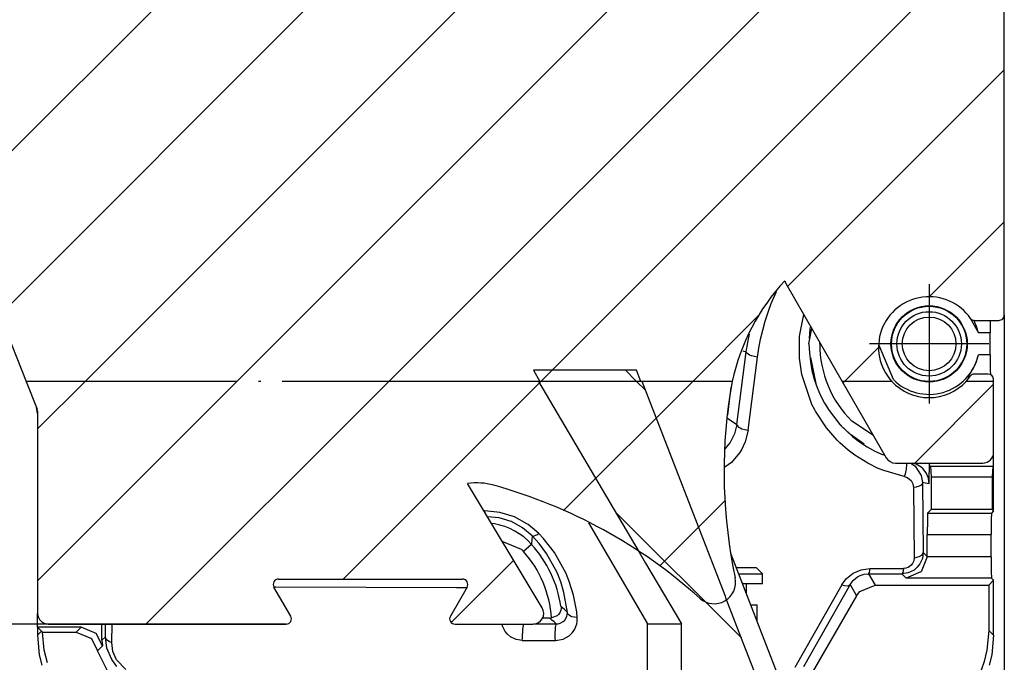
# Model space of a CAD drawing. Header units: millimetres. Extents: x -235 to 4016, y -109 to 485.
# Tile 5 of 44: x -161 to -115, y 197 to 227. Entities that reach past the tile are written whole.
import ezdxf

# ---------------------------------------------------------------- set-up
doc = ezdxf.new("R2010")
doc.units = ezdxf.units.MM
doc.linetypes.add('DOT_CENTER', pattern=[14, 12, -1, 0, -1])
doc.layers.add('1', color=7, linetype='Continuous')
doc.styles.add('CONVERTER_11', font='txt.shx', dxfattribs={"width": 0.9})
doc.dimstyles.new('ME10_DIM_52', dxfattribs={"dimtxt": 2, "dimasz": 2, "dimexe": 2, "dimexo": 0, "dimgap": 2, "dimtad": 1, "dimdsep": 46, "dimtxsty": 'CONVERTER_11', "dimsah": 1, "dimcen": 0.09, "dimclrd": 2, "dimclre": 2, "dimclrt": 2, "dimadec": 0, "dimazin": 0, "dimtol": 1, "dimtp": 1.5, "dimtm": 1.5, "dimtfac": 0.75, "dimtdec": 1, "dimtix": 1, "dimtmove": 0, "dimatfit": 3, "dimfxl": 1, "dimtolj": 1, "dimtzin": 0, "dimarcsym": 0})
doc.dimstyles.new('ME10_DIM_53', dxfattribs={"dimtxt": 2, "dimasz": 2, "dimexe": 2, "dimexo": 0, "dimgap": 2, "dimtad": 1, "dimdec": 1, "dimdsep": 46, "dimtxsty": 'CONVERTER_11', "dimsah": 1, "dimcen": 0.09, "dimclrd": 2, "dimclre": 2, "dimclrt": 2, "dimadec": 0, "dimazin": 0, "dimtol": 1, "dimtp": 1.5, "dimtm": 1.5, "dimtfac": 0.75, "dimtdec": 1, "dimtix": 1, "dimtmove": 0, "dimatfit": 3, "dimfxl": 1, "dimtolj": 1, "dimtzin": 0, "dimarcsym": 0})
pattern_1 = [(45, (0, 0), (-3.535533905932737, 3.535533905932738), [])]
pattern_2 = [(-45, (0, 0), (3.535533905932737, 3.535533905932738), [])]

# ---------------------------------------------------------------- blocks, each defined once
blk = doc.blocks.new('Li-28_PERFIL__57', base_point=(-165.0014708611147, 198.6000033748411))
at = {"linetype": 'Continuous'}
h = blk.add_hatch(dxfattribs=at)
h.set_pattern_fill('_USER', color=254, scale=5, angle=45, pattern_type=0)
h.set_pattern_definition(pattern_1)
edge = h.paths.add_edge_path()
edge.add_line((-156.0014699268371, 246.9000028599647), (-156.0014699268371, 245.8500028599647))
edge.add_line((-156.0014699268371, 245.8500028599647), (-165.0014699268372, 245.8500028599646))
edge.add_line((-165.0014699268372, 245.8500028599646), (-165.0014699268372, 243.1000033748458))
edge.add_arc((-164.7514703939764, 243.1000029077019), 0.2499995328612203, 179.999892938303, 269.9998929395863)
edge.add_arc((-164.7514708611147, 242.600003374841), 0.25, 1.9610979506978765e-11, 90, ccw=False)
edge.add_line((-164.5014708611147, 242.6000033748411), (-164.5014708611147, 225.1000033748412))
edge.add_line((-164.5014708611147, 225.1000033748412), (-164.7514708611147, 225.1000033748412))
edge.add_arc((-164.7514708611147, 224.8500033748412), 0.25, 90, 180.0000000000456)
edge.add_line((-165.0014708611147, 224.850003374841), (-165.0014708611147, 219.8965187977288))
edge.add_line((-165.0014708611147, 219.8965187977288), (-164.9843830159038, 219.8056786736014))
edge.add_line((-164.9843830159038, 219.8056786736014), (-164.3803867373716, 218.25704500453))
edge.add_arc((-164.1474807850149, 218.3478800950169), 0.2499923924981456, 201.3061613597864, 291.6647642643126)
edge.add_arc((-163.9627016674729, 217.8832786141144), 0.2500055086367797, 21.60516713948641, 111.7121798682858, ccw=False)
edge.add_line((-163.7302607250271, 217.9753327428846), (-160.5339569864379, 209.9043869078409))
edge.add_line((-160.5339569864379, 209.9043869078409), (-136.6146108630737, 209.9043869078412))
edge.add_line((-136.6146108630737, 209.9043869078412), (-131.9186575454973, 209.9043869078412))
edge.add_line((-131.9186575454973, 209.9043869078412), (-127.6644966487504, 209.9043869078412))
edge.add_arc((-117.8914330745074, 207.7860790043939), 10.00000000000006, 137.1190173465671, 167.7703371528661, ccw=False)
edge.add_line((-125.2191210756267, 214.5908558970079), (-125.1879107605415, 214.498230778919))
edge.add_line((-125.1879107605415, 214.498230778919), (-122.5469300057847, 209.9043869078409))
edge.add_line((-122.5469300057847, 209.9043869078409), (-120.2337995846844, 209.9043869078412))
edge.add_arc((-118.5050348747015, 211.4962011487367), 2.350000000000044, 34.65456909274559, 222.6382915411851, ccw=False)
edge.add_arc((-116.4074171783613, 212.9462011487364), 0.1999999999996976, 214.6545690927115, 270.0000000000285)
edge.add_line((-116.4074171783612, 212.7462011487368), (-115.2514699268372, 212.7462011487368))
edge.add_arc((-115.2514699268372, 212.9962011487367), 0.2499999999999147, 270, 360.0000000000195)
edge.add_line((-115.0014699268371, 212.9962011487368), (-115.0014699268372, 227.3500028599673))
edge.add_arc((-115.2514699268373, 227.3500028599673), 0.2500000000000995, 0, 89.99999999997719)
edge.add_arc((-115.2532586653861, 227.8517789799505), 0.2517824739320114, 180.4041783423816, 270.40704990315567, ccw=False)
edge.add_line((-115.5050348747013, 227.8500028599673), (-115.5050348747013, 244.6000028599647))
edge.add_line((-115.5050348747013, 244.6000028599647), (-118.9014699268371, 244.6000028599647))
edge.add_line((-118.9014699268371, 244.6000028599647), (-118.9014699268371, 246.9000028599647))
edge.add_line((-118.9014699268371, 246.9000028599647), (-156.0014699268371, 246.9000028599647))
h = blk.add_hatch(dxfattribs=at)
h.set_pattern_fill('_USER', color=254, scale=5, angle=45, pattern_type=0)
h.set_pattern_definition(pattern_1)
edge = h.paths.add_edge_path()
edge.add_line((-159.5014708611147, 198.6000033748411), (-148.4344835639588, 198.6000033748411))
edge.add_arc((-148.4344835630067, 198.8500033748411), 0.25, 269.9999997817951, 389.9999997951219)
edge.add_line((-148.2179772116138, 198.9750033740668), (-148.9974000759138, 200.3250033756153))
edge.add_arc((-148.7808937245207, 200.4500033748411), 0.25, 90, 209.999999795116, ccw=False)
edge.add_line((-148.7808937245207, 200.7000033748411), (-140.2220479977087, 200.7000033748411))
edge.add_arc((-140.2220479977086, 200.4500033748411), 0.2500000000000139, -30.00000000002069, 90.00000000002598, ccw=False)
edge.add_line((-140.0055416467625, 200.325003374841), (-140.7849645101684, 198.9750033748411))
edge.add_arc((-140.5684581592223, 198.8500033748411), 0.2499999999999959, 149.9999999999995, 270.0000000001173)
edge.add_line((-140.5684581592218, 198.6000033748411), (-136.9397402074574, 198.6000033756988))
edge.add_arc((-136.9397402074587, 199.1000033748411), 0.4999999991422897, 270.0000000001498, 391.0161126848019)
edge.add_line((-136.5112289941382, 199.3576429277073), (-139.992377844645, 205.1475587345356))
edge.add_arc((-139.5686940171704, 202.1776274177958), 3.000000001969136, 74.41692411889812, 98.11890820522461, ccw=False)
edge.add_arc((-145.2111435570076, 181.9498553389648), 24.00000000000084, 48.068596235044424, 74.41417784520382, ccw=False)
edge.add_arc((-128.5050348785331, 200.5484018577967), 1.000000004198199, 228.0610185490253, 371.9337361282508)
edge.add_arc((-104.0451667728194, 205.7170431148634), 24.00000000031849, 171.5012840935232, 191.931622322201, ccw=False)
edge.add_line((-127.7816269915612, 209.2639370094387), (-127.6644966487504, 209.9043869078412))
edge.add_line((-127.6644966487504, 209.9043869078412), (-131.9186575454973, 209.9043869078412))
edge.add_line((-131.9186575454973, 209.9043869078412), (-136.6146108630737, 209.9043869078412))
edge.add_line((-136.6146108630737, 209.9043869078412), (-160.5339569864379, 209.9043869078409))
edge.add_line((-160.5339569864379, 209.9043869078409), (-160.0190346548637, 208.6041630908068))
edge.add_line((-160.0190346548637, 208.6041630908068), (-160.0014709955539, 208.5121123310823))
edge.add_line((-160.0014709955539, 208.5121123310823), (-160.0014708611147, 199.1000033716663))
edge.add_arc((-159.5014708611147, 199.1000033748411), 0.5, 180.0000003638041, 270)
h = blk.add_hatch(dxfattribs=at)
h.set_pattern_fill('_USER', color=254, scale=5, angle=45, pattern_type=0)
h.set_pattern_definition(pattern_1)
edge = h.paths.add_edge_path()
edge.add_line((-120.2337995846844, 209.9043869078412), (-122.5469300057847, 209.9043869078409))
edge.add_line((-122.5469300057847, 209.9043869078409), (-120.5039893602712, 206.3508016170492))
edge.add_arc((-120.0705170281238, 206.6000027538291), 0.4999994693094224, 209.8943864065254, 269.9999789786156)
edge.add_line((-120.0705172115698, 206.1000032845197), (-116.0014699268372, 206.1000028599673))
edge.add_arc((-116.0014699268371, 206.6000028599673), 0.5, 269.9999999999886, 359.9999999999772)
edge.add_line((-115.5014699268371, 206.6000028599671), (-115.5014699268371, 209.9043869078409))
edge.add_line((-115.5014699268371, 209.9043869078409), (-116.7762701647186, 209.9043869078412))
edge.add_arc((-118.5050348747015, 211.4962011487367), 2.350000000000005, 222.6382915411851, 317.3617084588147, ccw=False)
h = blk.add_hatch(dxfattribs=at)
h.set_pattern_fill('_USER', color=254, scale=5, angle=45, pattern_type=0)
h.set_pattern_definition(pattern_1)
edge = h.paths.add_edge_path()
edge.add_arc((-116.4074171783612, 210.0462011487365), 0.2000000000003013, 90, 145.3454309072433)
edge.add_line((-116.5719362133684, 210.1599266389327), (-116.7762701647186, 209.9043869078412))
edge.add_line((-116.7762701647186, 209.9043869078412), (-115.5014699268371, 209.9043869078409))
edge.add_line((-115.5014699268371, 209.9043869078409), (-115.5014699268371, 209.9962011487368))
edge.add_arc((-115.7514699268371, 209.9962011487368), 0.25, 0, 90)
edge.add_line((-115.7514699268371, 210.2462011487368), (-116.4074171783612, 210.2462011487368))
at = {"color": 7, "linetype": 'Continuous'}
for p, q in [((-115.0014699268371, 212.9962011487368), (-115.0014699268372, 227.3500028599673)), ((-163.7302607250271, 217.9753327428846), (-160.5339569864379, 209.9043869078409)), ((-125.2191210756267, 214.5908558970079), (-125.1879107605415, 214.498230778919)), ((-125.1879107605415, 214.498230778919), (-122.5469300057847, 209.9043869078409)), ((-116.4074171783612, 212.7462011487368), (-115.2514699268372, 212.7462011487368)), ((-160.5339569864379, 209.9043869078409), (-160.0190346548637, 208.6041630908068)), ((-127.6644966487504, 209.9043869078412), (-127.7816269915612, 209.2639370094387)), ((-122.5469300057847, 209.9043869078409), (-120.5039893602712, 206.3508016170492)), ((-116.7762701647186, 209.9043869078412), (-116.5719362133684, 210.1599266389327)), ((-115.7514699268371, 210.2462011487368), (-116.4074171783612, 210.2462011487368)), ((-115.5014699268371, 209.9043869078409), (-115.5014699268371, 209.9962011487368)), ((-115.5014699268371, 206.6000028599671), (-115.5014699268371, 209.9043869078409)), ((-160.0014709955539, 208.5121123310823), (-160.0190346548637, 208.6041630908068)), ((-160.0014709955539, 208.5121123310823), (-160.0014708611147, 199.1000033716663)), ((-120.0705172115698, 206.1000032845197), (-116.0014699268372, 206.1000028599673)), ((-136.5112289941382, 199.3576429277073), (-139.992377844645, 205.1475587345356)), ((-148.2179772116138, 198.9750033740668), (-148.9974000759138, 200.3250033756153)), ((-148.7808937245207, 200.7000033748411), (-140.2220479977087, 200.7000033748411)), ((-140.0055416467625, 200.325003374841), (-140.7849645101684, 198.9750033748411)), ((-159.5014708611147, 198.6000033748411), (-148.4344835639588, 198.6000033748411)), ((-140.5684581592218, 198.6000033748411), (-136.9397402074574, 198.6000033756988))]:
    blk.add_line(p, q, dxfattribs=at)
at = {"color": 2, "linetype": 'DOT_CENTER'}
for p, q in [((-136.6146108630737, 209.9043869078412), (-160.5339569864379, 209.9043869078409)), ((-136.6146108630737, 209.9043869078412), (-160.5339569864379, 209.9043869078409)), ((-131.9186575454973, 209.9043869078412), (-136.6146108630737, 209.9043869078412)), ((-131.9186575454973, 209.9043869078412), (-136.6146108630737, 209.9043869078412)), ((-127.6644966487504, 209.9043869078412), (-131.9186575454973, 209.9043869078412)), ((-127.6644966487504, 209.9043869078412), (-131.9186575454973, 209.9043869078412)), ((-120.2337995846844, 209.9043869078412), (-122.5469300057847, 209.9043869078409)), ((-120.2337995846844, 209.9043869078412), (-122.5469300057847, 209.9043869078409)), ((-115.5014699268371, 209.9043869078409), (-116.7762701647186, 209.9043869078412)), ((-115.5014699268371, 209.9043869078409), (-116.7762701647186, 209.9043869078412))]:
    blk.add_line(p, q, dxfattribs=at)
at = {"color": 7, "linetype": 'Continuous'}
for centre, radius, start, end in [((-117.8914330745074, 207.7860790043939), 10.00000000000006, 137.1190173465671, 167.7703371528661), ((-118.5050348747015, 211.4962011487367), 2.350000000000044, 34.65456909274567, 222.6382915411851), ((-116.4074171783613, 212.9462011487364), 0.1999999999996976, 214.6545690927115, 270.0000000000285), ((-115.2514699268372, 212.9962011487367), 0.2499999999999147, 270, 1.954e-11), ((-118.5050348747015, 211.4962011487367), 2.350000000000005, 222.6382915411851, 317.3617084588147), ((-116.4074171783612, 210.0462011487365), 0.2000000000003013, 90, 145.3454309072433), ((-115.7514699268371, 209.9962011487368), 0.25, 0, 90), ((-104.0451667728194, 205.7170431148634), 24.00000000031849, 171.5012840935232, 191.931622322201), ((-120.0705170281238, 206.6000027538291), 0.4999994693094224, 209.8943864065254, 269.9999789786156), ((-116.0014699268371, 206.6000028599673), 0.5, 269.9999999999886, 359.9999999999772), ((-139.5686940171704, 202.1776274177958), 3.000000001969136, 74.41692411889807, 98.11890820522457), ((-145.2111435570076, 181.9498553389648), 24.00000000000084, 48.0685962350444, 74.4141778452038), ((-128.5050348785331, 200.5484018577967), 1.000000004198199, 228.0610185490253, 11.93373612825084), ((-148.7808937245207, 200.4500033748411), 0.25, 90, 209.999999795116), ((-140.2220479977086, 200.4500033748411), 0.2500000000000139, 329.9999999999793, 90.00000000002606), ((-159.5014708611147, 199.1000033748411), 0.5, 180.0000003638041, 270), ((-148.4344835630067, 198.8500033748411), 0.25, 269.9999997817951, 29.99999979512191), ((-140.5684581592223, 198.8500033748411), 0.2499999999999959, 149.9999999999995, 270.0000000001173), ((-136.9397402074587, 199.1000033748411), 0.4999999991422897, 270.0000000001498, 31.01611268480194)]:
    blk.add_arc(centre, radius, start, end, dxfattribs=at)
blk = doc.blocks.new('CABEZA__58', base_point=(-160.0014708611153, 170.6522973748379))
at = {"linetype": 'Continuous'}
h = blk.add_hatch(dxfattribs=at)
h.set_pattern_fill('_USER', color=254, scale=5, angle=-45, pattern_type=0)
h.set_pattern_definition(pattern_2)
h.paths.add_polyline_path([(-132.1192856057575, 210.4222973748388), (-136.9200686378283, 210.4222973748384), (-136.6146048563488, 209.9043869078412), (-131.918663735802, 209.9043869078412)])
h = blk.add_hatch(dxfattribs=at)
h.set_pattern_fill('_USER', color=254, scale=5, angle=-45, pattern_type=0)
h.set_pattern_definition(pattern_2)
h.paths.add_polyline_path([(-131.5014708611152, 192.5022973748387), (-131.5014708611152, 194.2522973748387), (-125.4014708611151, 194.2522973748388), (-125.0014708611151, 194.4050837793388), (-125.0014708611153, 196.1000033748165), (-126.5203920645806, 196.1000033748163), (-127.2607908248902, 198.0124435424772), (-127.9452400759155, 199.7802761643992), (-128.001223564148, 199.9248733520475), (-131.8654399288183, 209.9043869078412), (-136.6908483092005, 209.9043869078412), (-133.3607511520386, 204.2567520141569), (-131.999344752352, 201.948932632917), (-131.6951475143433, 201.4332656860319), (-130.0291687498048, 198.6100033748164), (-130.0291687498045, 196.1000033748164), (-160.0014708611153, 196.1000033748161), (-160.0014708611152, 194.4050837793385), (-159.6014708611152, 194.2522973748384), (-153.5014708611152, 194.2522973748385), (-153.5014708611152, 192.5022973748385)])
at = {"color": 7, "linetype": 'Continuous'}
for p, q in [((-136.9200686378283, 210.4222973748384), (-136.6146048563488, 209.9043869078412)), ((-132.1192856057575, 210.4222973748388), (-136.9200686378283, 210.4222973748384)), ((-131.918663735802, 209.9043869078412), (-132.1192856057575, 210.4222973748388)), ((-136.6908483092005, 209.9043869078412), (-133.3607511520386, 204.2567520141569)), ((-136.6908483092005, 209.9043869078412), (-136.6146048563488, 209.9043869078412)), ((-131.8654399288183, 209.9043869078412), (-131.918663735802, 209.9043869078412)), ((-128.001223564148, 199.9248733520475), (-131.8654399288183, 209.9043869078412)), ((-133.3607511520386, 204.2567520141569), (-131.999344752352, 201.948932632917)), ((-134.3505855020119, 203.3211271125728), (-131.6044340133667, 198.6100082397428)), ((-131.999344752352, 201.948932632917), (-131.6951475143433, 201.4332656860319)), ((-127.738622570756, 201.9110470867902), (-125.5005826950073, 196.0999984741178)), ((-131.6951475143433, 201.4332656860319), (-130.0291687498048, 198.6100033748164)), ((-127.9452400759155, 199.7802761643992), (-128.001223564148, 199.9248733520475)), ((-127.2607908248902, 198.0124435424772), (-127.9452400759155, 199.7802761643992)), ((-131.6044340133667, 198.6100082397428), (-130.0291687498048, 198.6100033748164)), ((-131.6044340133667, 196.0999984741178), (-131.6044340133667, 198.6100082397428)), ((-130.0291687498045, 196.1000033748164), (-130.0291687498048, 198.6100033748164)), ((-126.5203920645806, 196.1000033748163), (-127.2607908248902, 198.0124435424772))]:
    blk.add_line(p, q, dxfattribs=at)
at = {"color": 2, "linetype": 'DOT_CENTER'}
for p, q in [((-131.8654399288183, 209.9043869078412), (-136.6908483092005, 209.9043869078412)), ((-131.918663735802, 209.9043869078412), (-136.6146048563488, 209.9043869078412))]:
    blk.add_line(p, q, dxfattribs=at)
blk = doc.blocks.new('TAPA_IZQUIERDA__59', base_point=(-160.0557796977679, 193.0795290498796))
at = {"color": 7, "linetype": 'Continuous'}
for p, q in [((-125.851263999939, 213.5243836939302), (-125.6060228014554, 214.0848443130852)), ((-126.1330327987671, 212.7040673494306), (-125.9810304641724, 213.173282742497)), ((-125.9810304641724, 213.173282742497), (-125.851263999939, 213.5243836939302)), ((-126.2479381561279, 212.288890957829), (-126.1330327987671, 212.7040673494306)), ((-124.5212965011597, 212.0881386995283), (-124.3401901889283, 213.0236660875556)), ((-116.5828036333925, 212.8455065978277), (-116.2092025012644, 212.1677007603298)), ((-116.4040298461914, 212.7161637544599), (-116.4238398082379, 212.7530033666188)), ((-116.2938556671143, 212.4577599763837), (-116.4040298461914, 212.7161637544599)), ((-115.6613646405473, 212.746200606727), (-115.6655475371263, 212.1677007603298)), ((-126.3454494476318, 211.8718340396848), (-126.2479381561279, 212.288890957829)), ((-124.0924692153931, 211.6500055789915), (-123.9652531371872, 212.3714832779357)), ((-124.0486040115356, 212.3503135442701), (-124.0816307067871, 211.8971002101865)), ((-124.0227367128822, 212.4714727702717), (-124.0486040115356, 212.3503135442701)), ((-116.2092025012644, 212.1677007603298), (-116.2938556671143, 212.4577599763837)), ((-126.9456691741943, 211.7086107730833), (-126.8689890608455, 212.1089985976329)), ((-126.4256954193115, 211.4533693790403), (-126.3454494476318, 211.8718340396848)), ((-124.5324907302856, 210.9891283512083), (-124.5284442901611, 212.0121537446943)), ((-124.5284442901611, 212.0121537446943), (-124.5212965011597, 212.0881386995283)), ((-115.6655475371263, 212.1677007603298), (-116.2092025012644, 212.1677007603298)), ((-115.6655475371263, 211.1323070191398), (-115.6655475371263, 212.1677007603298)), ((-127.1686646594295, 211.3188203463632), (-127.0108137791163, 211.2724265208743)), ((-127.0108137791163, 211.2724265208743), (-126.9456691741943, 211.7086107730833)), ((-126.4886297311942, 211.0340397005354), (-126.4256954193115, 211.4533693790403)), ((-123.5924701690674, 211.6500055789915), (-123.5816760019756, 211.7042714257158)), ((-120.1631698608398, 209.9883041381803), (-120.8213983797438, 211.5774085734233)), ((-127.4506758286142, 207.9027964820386), (-127.0108137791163, 211.2724265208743)), ((-126.9936685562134, 211.2205889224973), (-127.0108137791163, 211.2724265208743)), ((-126.9295997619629, 211.1634333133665), (-126.9936685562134, 211.2205889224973)), ((-126.9316080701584, 207.6392142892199), (-126.4886297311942, 211.0340397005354)), ((-126.8609342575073, 211.1263735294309), (-126.9295997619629, 211.1634333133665)), ((-126.7759017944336, 211.0932619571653), (-126.8609342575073, 211.1263735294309)), ((-126.6318817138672, 211.0554201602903), (-126.7759017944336, 211.0932619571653)), ((-126.4886297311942, 211.0340397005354), (-126.6318817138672, 211.0554201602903)), ((-124.4237785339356, 210.2291414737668), (-124.5324907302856, 210.9891283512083)), ((-124.0279874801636, 211.0196514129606), (-123.7543697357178, 209.7337479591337)), ((-116.4040851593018, 210.5837328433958), (-116.294023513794, 210.8417818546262)), ((-116.294023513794, 210.8417818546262), (-116.2092025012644, 211.1323070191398)), ((-115.6655475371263, 211.1323070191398), (-116.2092025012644, 211.1323070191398)), ((-115.6655475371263, 211.1323070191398), (-115.6604347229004, 210.4252016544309)), ((-116.5591850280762, 210.3139765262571), (-116.4898376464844, 210.4253084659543)), ((-116.4898376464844, 210.4253084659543), (-116.4830226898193, 210.4369585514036)), ((-116.4830226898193, 210.4369585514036), (-116.4040851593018, 210.5837328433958)), ((-115.6604347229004, 210.4252016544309), (-115.6513692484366, 210.2047387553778)), ((-123.9526996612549, 208.8301162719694), (-124.4237785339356, 210.2291414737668)), ((-116.6847532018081, 210.1324593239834), (-116.6764259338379, 210.1466295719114)), ((-116.6507167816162, 210.0589945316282), (-116.6847532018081, 210.1324593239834)), ((-116.5938998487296, 210.1324593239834), (-116.6847532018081, 210.1324593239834)), ((-116.6764259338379, 210.1466295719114), (-116.650182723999, 210.1831743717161)), ((-116.650182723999, 210.1831743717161), (-116.5591850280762, 210.3139765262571)), ((-127.7926340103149, 209.0000495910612), (-127.7152851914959, 209.6266869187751)), ((-123.7543697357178, 209.7337479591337), (-123.7495476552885, 209.7230011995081)), ((-127.8748806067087, 208.3337388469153), (-127.7926340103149, 209.0000495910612)), ((-160.0014699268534, 208.4074586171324), (-160.0557796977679, 208.696954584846)), ((-123.824613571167, 208.5773849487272), (-123.9526996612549, 208.8301162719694)), ((-123.7891941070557, 208.5123023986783), (-123.824613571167, 208.5773849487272)), ((-127.8919817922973, 208.1951956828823), (-127.4506758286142, 207.9027964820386)), ((-123.2837867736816, 207.7405471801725), (-123.7891941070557, 208.5123023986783)), ((-127.4506758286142, 207.9027964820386), (-127.5593175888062, 207.468322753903)), ((-127.4506758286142, 207.9027964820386), (-127.4344959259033, 207.8434867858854)), ((-127.4344959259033, 207.8434867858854), (-127.3713550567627, 207.7789878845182)), ((-127.3713550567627, 207.7789878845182), (-127.3032121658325, 207.7377204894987)), ((-127.3032121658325, 207.7377204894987), (-127.2185745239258, 207.7013511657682)), ((-127.2185745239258, 207.7013511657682), (-127.0748672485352, 207.6607818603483)), ((-127.0748672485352, 207.6607818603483), (-126.9316080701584, 207.6392142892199)), ((-126.9316080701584, 207.6392142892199), (-127.0674133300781, 207.091369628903)), ((-122.7783718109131, 207.16083526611), (-123.2837867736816, 207.7405471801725)), ((-122.4740238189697, 207.7158474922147), (-122.6682415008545, 207.9286890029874)), ((-122.4636575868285, 207.7061236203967), (-122.4740238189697, 207.7158474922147)), ((-122.1647052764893, 207.4256963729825), (-122.4470451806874, 207.6905406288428)), ((-121.0939451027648, 207.3769958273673), (-122.1013507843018, 208.0501213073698)), ((-127.5593175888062, 207.468322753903), (-127.766058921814, 207.062934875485)), ((-122.6585731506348, 207.0428543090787), (-122.7783718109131, 207.16083526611)), ((-121.5313301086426, 206.9744386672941), (-122.1647052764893, 207.4256963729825)), ((-127.766058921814, 207.062934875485), (-128.0133457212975, 206.76266858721)), ((-127.2389993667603, 206.7236785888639), (-127.3270139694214, 206.580139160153)), ((-127.0674133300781, 207.091369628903), (-127.2389993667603, 206.7236785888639)), ((-122.2642669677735, 206.6961593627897), (-122.6585731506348, 207.0428543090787)), ((-121.9546489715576, 206.4624404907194), (-122.2642669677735, 206.6961593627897)), ((-127.3270139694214, 206.580139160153), (-127.7034549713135, 206.1324539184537)), ((-121.3602027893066, 206.0918769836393), (-121.9546489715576, 206.4624404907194)), ((-120.5687993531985, 206.4635326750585), (-120.6410522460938, 206.4845924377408)), ((-115.501469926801, 205.9542147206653), (-115.501469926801, 206.6000023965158)), ((-127.7034549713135, 206.1324539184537), (-128.013345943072, 205.9028089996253)), ((-120.8661804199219, 205.850101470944), (-121.3602027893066, 206.0918769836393)), ((-120.6126098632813, 205.7464408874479), (-120.8661804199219, 205.850101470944)), ((-119.5700817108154, 205.8091049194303), (-119.5867748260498, 205.7153282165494)), ((-119.5561866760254, 206.0320625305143), (-119.5700817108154, 205.8091049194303)), ((-119.5672607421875, 206.1077461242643), (-119.5634918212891, 206.0916519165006)), ((-119.5634918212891, 206.0916519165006), (-119.5561866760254, 206.0320625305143)), ((-119.3896255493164, 206.0983047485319), (-119.3098201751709, 206.0564308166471)), ((-119.3098201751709, 206.0564308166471), (-119.1583023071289, 205.9511032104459)), ((-119.097375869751, 206.0473785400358), (-119.2713675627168, 206.1000037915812)), ((-119.1583023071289, 205.9511032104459), (-118.8666248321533, 205.5275840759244)), ((-118.8713436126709, 205.9080734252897), (-119.097375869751, 206.0473785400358)), ((-118.7963581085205, 205.8406448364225), (-118.8713436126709, 205.9080734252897)), ((-118.6408348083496, 205.6414146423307), (-118.7963581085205, 205.8406448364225)), ((-118.497241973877, 205.5346946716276), (-118.4903240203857, 205.8050537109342)), ((-118.4903240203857, 205.8050537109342), (-118.4800323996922, 206.1000032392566)), ((-118.4752873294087, 205.9542147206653), (-118.4800323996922, 206.1000032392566)), ((-118.4752873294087, 205.9542147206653), (-118.4403771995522, 205.9542147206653)), ((-118.4403771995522, 205.9542147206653), (-118.4054670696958, 205.4542147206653)), ((-118.4403771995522, 205.9542147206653), (-115.5363800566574, 205.9542147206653)), ((-115.5363800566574, 205.9542147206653), (-115.5712901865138, 205.4542147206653)), ((-115.501469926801, 205.9542147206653), (-115.5363800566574, 205.9542147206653)), ((-115.501469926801, 203.8676726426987), (-115.501469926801, 205.9542147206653)), ((-119.6552410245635, 205.4671575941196), (-120.6126098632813, 205.7464408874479)), ((-119.6191501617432, 205.5816078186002), (-119.6552410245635, 205.4671575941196)), ((-119.6552410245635, 205.4671575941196), (-119.5549945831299, 205.4405326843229)), ((-119.5933589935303, 205.6844902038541), (-119.6191501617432, 205.5816078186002)), ((-119.5867748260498, 205.7153282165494), (-119.5933589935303, 205.6844902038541)), ((-119.5549945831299, 205.4405326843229), (-119.47292137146, 205.4024238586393)), ((-119.47292137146, 205.4024238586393), (-119.3435363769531, 205.2906990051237)), ((-118.8666248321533, 205.5275840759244), (-118.8070777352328, 205.1895783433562)), ((-118.5370559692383, 205.3980369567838), (-118.6408348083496, 205.6414146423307)), ((-118.501469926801, 205.1352809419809), (-118.5370559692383, 205.3980369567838)), ((-118.501469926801, 205.1352809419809), (-118.5001010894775, 205.3593978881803)), ((-118.5001010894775, 205.3593978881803), (-118.497241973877, 205.5346946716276)), ((-118.4054670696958, 205.4542147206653), (-115.5712901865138, 205.4542147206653)), ((-118.4054670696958, 205.4542147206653), (-118.4054670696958, 203.9374929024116)), ((-115.5712901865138, 205.4542147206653), (-115.5712901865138, 203.9374929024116)), ((-119.3435363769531, 205.2906990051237), (-119.2579460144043, 205.1403923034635)), ((-119.2579460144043, 205.1403923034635), (-119.22659204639, 204.9672998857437)), ((-119.1068382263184, 204.9840850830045), (-119.22659204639, 204.9672998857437)), ((-119.22659204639, 204.9672998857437), (-119.1956194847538, 201.6933370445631)), ((-119.0677146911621, 204.9930114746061), (-119.1068382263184, 204.9840850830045)), ((-118.9936847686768, 205.01581573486), (-119.0677146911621, 204.9930114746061)), ((-118.9286231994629, 205.0446319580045), (-118.9936847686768, 205.01581573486)), ((-118.8759384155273, 205.0781898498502), (-118.9286231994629, 205.0446319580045)), ((-118.8378620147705, 205.1147766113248), (-118.8759384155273, 205.0781898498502)), ((-118.824592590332, 205.1336097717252), (-118.8378620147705, 205.1147766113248)), ((-118.8070777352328, 205.1895783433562), (-118.824592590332, 205.1336097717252)), ((-118.8070777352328, 205.1895783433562), (-118.7763294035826, 201.9400450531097)), ((-118.7547512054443, 205.1792259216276), (-118.8070777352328, 205.1895783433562)), ((-118.598180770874, 205.1508598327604), (-118.7547512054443, 205.1792259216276)), ((-118.501469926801, 205.1352809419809), (-118.598180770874, 205.1508598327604)), ((-139.1752602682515, 203.8774740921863), (-139.228659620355, 203.8773272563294)), ((-139.1632435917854, 203.7697677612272), (-139.1752602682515, 203.8774740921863)), ((-138.4772027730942, 203.8029556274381), (-139.1752602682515, 203.8774740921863)), ((-138.5092824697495, 203.5454216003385), (-139.0640108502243, 203.6034832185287)), ((-137.9506294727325, 203.377273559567), (-138.5092824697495, 203.5454216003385)), ((-137.8007442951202, 203.5995521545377), (-138.4772027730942, 203.8029556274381)), ((-137.1888859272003, 203.2597236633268), (-137.8007442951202, 203.5995521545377)), ((-118.5715948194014, 203.7713651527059), (-118.5836334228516, 203.4786224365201)), ((-118.4054670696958, 203.9374929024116), (-118.5715948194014, 203.7713651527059)), ((-118.5715948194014, 203.7713651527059), (-115.5977774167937, 203.7713651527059)), ((-115.5712901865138, 203.9374929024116), (-118.4054670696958, 203.9374929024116)), ((-115.5977774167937, 203.7713651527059), (-115.6098155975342, 203.4786224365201)), ((-115.501469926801, 203.8676726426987), (-115.5977774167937, 203.7713651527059)), ((-115.5712901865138, 203.9374929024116), (-115.501469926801, 203.8676726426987)), ((-138.735572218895, 203.2652359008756), (-138.8709429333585, 203.2823667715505)), ((-137.9371769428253, 203.3715896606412), (-137.9506294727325, 203.377273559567)), ((-137.4221832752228, 203.0884437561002), (-137.9371769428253, 203.3715896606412)), ((-136.9737865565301, 202.7117725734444), (-137.4221832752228, 203.0884437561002)), ((-137.1657574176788, 203.2435836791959), (-137.1888859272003, 203.2597236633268)), ((-136.6692509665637, 202.826071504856), (-137.1657574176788, 203.2435836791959)), ((-118.5836334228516, 203.4786224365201), (-118.5887452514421, 202.7715174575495)), ((-115.6098155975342, 203.4786224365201), (-115.6149278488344, 202.7715174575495)), ((-136.9737865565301, 202.7117725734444), (-137.0037415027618, 202.3371315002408)), ((-136.9737865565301, 202.7117725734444), (-136.9300854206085, 202.6981735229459)), ((-136.6507751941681, 202.3520317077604), (-136.9737865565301, 202.7117725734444)), ((-136.9300854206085, 202.6981735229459), (-136.7683403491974, 202.7589111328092)), ((-136.7683403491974, 202.7589111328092), (-136.6692509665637, 202.826071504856)), ((-136.4646484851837, 202.6067810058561), (-136.6692509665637, 202.826071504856)), ((-135.9420256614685, 201.9330444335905), (-136.4646484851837, 202.6067810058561)), ((-118.5887452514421, 202.7715174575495), (-115.6149278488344, 202.7715174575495)), ((-118.5887452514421, 201.7524609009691), (-118.5887452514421, 202.7715174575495)), ((-115.6149278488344, 201.7353104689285), (-115.6149278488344, 202.7715174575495)), ((-137.4688789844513, 202.0751457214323), (-138.3693711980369, 202.4481423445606)), ((-137.0052352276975, 202.3125748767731), (-137.3771369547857, 201.9783756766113)), ((-137.0037415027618, 202.3371315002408), (-137.0052352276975, 202.3125748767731)), ((-136.3102219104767, 201.8956489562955), (-136.6507751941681, 202.3520317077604)), ((-135.8179469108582, 201.0041847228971), (-136.3102219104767, 201.8956489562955)), ((-135.4031100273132, 200.9588050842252), (-135.9420256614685, 201.9330444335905)), ((-119.1956194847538, 201.6933370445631), (-119.2138271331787, 201.5528869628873)), ((-119.1956194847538, 201.6933370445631), (-119.0758819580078, 201.7120246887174)), ((-119.0758819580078, 201.7120246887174), (-118.962760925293, 201.7473068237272)), ((-118.962760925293, 201.7473068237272), (-118.89772605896, 201.7793197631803)), ((-118.8139591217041, 201.66230010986), (-118.9302616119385, 201.4006843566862)), ((-118.89772605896, 201.7793197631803), (-118.8450775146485, 201.8165779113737)), ((-118.5888923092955, 201.7353104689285), (-118.8765697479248, 201.0406532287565)), ((-118.8450775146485, 201.8165779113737), (-118.7937870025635, 201.8780479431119)), ((-118.7763294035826, 201.9400450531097), (-118.8139591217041, 201.66230010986)), ((-118.7937870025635, 201.8780479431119), (-118.7763294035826, 201.9400450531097)), ((-118.7763294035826, 201.9400450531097), (-118.5887452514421, 201.7524609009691)), ((-118.5888923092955, 201.7353104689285), (-118.5887452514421, 201.7524609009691)), ((-115.6149278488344, 201.7353104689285), (-118.5888923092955, 201.7353104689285)), ((-115.6149278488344, 201.7353104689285), (-115.6098155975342, 201.0282020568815)), ((-127.480695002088, 201.2413406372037), (-127.2690582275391, 201.2413406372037)), ((-127.2690582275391, 201.2413406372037), (-126.5514697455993, 201.2413425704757)), ((-126.2514697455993, 200.9413425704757), (-126.5514697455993, 201.2413425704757)), ((-119.5819454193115, 201.1988410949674), (-119.6957477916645, 201.186103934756)), ((-119.4736194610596, 201.2374534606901), (-119.5819454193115, 201.1988410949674)), ((-119.4082508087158, 201.2762107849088), (-119.4736194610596, 201.2374534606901)), ((-119.3321876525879, 201.3420410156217), (-119.4082508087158, 201.2762107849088)), ((-119.2718601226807, 201.420356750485), (-119.3321876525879, 201.3420410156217)), ((-119.2138271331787, 201.5528869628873), (-119.2718601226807, 201.420356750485)), ((-119.065860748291, 201.2301788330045), (-119.2020092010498, 201.1156501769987)), ((-119.0506267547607, 201.2458724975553), (-119.065860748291, 201.2301788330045)), ((-118.9302616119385, 201.4006843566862), (-119.0506267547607, 201.2458724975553)), ((-135.6473956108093, 200.5745773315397), (-135.8179469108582, 201.0041847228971)), ((-135.2531485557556, 200.5911026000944), (-135.4031100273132, 200.9588050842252)), ((-127.3651547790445, 200.9413414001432), (-127.0569257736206, 200.9413414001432)), ((-127.0569257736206, 200.9413414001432), (-126.2514697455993, 200.9413425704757)), ((-126.2514697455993, 200.4913425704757), (-126.2514697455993, 200.9413425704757)), ((-122.3399791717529, 200.7277679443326), (-122.0354137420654, 200.9730987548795)), ((-122.0354137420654, 200.9730987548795), (-121.6608142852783, 201.1355323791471)), ((-122.026460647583, 200.6460647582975), (-121.8368797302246, 200.7970161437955)), ((-121.8368797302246, 200.7970161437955), (-121.7170753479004, 200.8594055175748)), ((-121.7170753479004, 200.8594055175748), (-121.5226535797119, 200.9210433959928)), ((-121.6608142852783, 201.1355323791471), (-121.2549896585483, 201.1906004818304)), ((-121.5226535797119, 200.9210433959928), (-121.3200811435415, 200.9412220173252)), ((-121.3200811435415, 200.9412220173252), (-121.3010540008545, 200.9592704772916)), ((-121.3200811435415, 200.9412220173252), (-121.014898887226, 200.4122394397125)), ((-121.3200811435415, 200.9412220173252), (-119.7726561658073, 200.9366764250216)), ((-121.3010540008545, 200.9592704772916), (-121.2826862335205, 201.0101394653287)), ((-121.2826862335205, 201.0101394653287), (-121.2668647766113, 201.0903167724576)), ((-121.2668647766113, 201.0903167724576), (-121.2549896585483, 201.1906004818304)), ((-121.2549896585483, 201.1906004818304), (-119.6957477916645, 201.186103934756)), ((-119.473316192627, 200.9822769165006), (-119.7726561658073, 200.9366764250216)), ((-119.7501106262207, 200.954723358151), (-119.7726561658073, 200.9366764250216)), ((-119.7726561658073, 200.9366764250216), (-119.5714425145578, 200.735462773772)), ((-119.7284412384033, 201.0056076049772), (-119.7501106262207, 200.954723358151)), ((-119.7097969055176, 201.0858001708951), (-119.7284412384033, 201.0056076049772)), ((-119.6957477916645, 201.186103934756), (-119.7097969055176, 201.0858001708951)), ((-118.888801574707, 201.0282020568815), (-119.5714425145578, 200.735462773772)), ((-119.2020092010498, 201.1156501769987), (-119.473316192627, 200.9822769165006)), ((-118.8765697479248, 201.0406532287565), (-118.888801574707, 201.0282020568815)), ((-115.6098155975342, 201.0282020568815), (-115.5977774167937, 200.735462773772)), ((-148.9043436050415, 200.3273620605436), (-148.9981872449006, 200.3279406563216)), ((-140.4954904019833, 200.2888336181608), (-148.9043436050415, 200.3273620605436)), ((-140.0272472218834, 200.2874108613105), (-140.4954904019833, 200.2888336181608)), ((-135.4967589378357, 200.0758399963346), (-135.6473956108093, 200.5745773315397)), ((-135.0511393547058, 199.9444961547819), (-135.2531485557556, 200.5911026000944)), ((-127.191843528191, 200.4913406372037), (-127.0569257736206, 200.4913406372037)), ((-127.0569257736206, 200.4913406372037), (-126.2514697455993, 200.4913425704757)), ((-127.0014696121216, 199.9970365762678), (-127.0014696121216, 200.4913406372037)), ((-122.5602942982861, 200.4315074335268), (-124.74418017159, 196.5757852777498)), ((-122.1829965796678, 200.4372467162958), (-124.350627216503, 196.6104476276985)), ((-122.5602942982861, 200.4315074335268), (-122.4554176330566, 200.5915107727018)), ((-122.5602942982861, 200.4315074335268), (-122.4350605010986, 200.3939933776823)), ((-122.4554176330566, 200.5915107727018), (-122.3399791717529, 200.7277679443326)), ((-122.4350605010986, 200.3939933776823), (-122.3204956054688, 200.3813743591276)), ((-122.3204956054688, 200.3813743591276), (-122.2332801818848, 200.3970985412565)), ((-122.2332801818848, 200.3970985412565), (-122.1829965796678, 200.4372467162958)), ((-122.1829965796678, 200.4372467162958), (-122.037971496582, 200.634109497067)), ((-122.1829965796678, 200.4372467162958), (-121.8804718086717, 199.9128704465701)), ((-122.037971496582, 200.634109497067), (-122.026460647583, 200.6460647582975)), ((-121.7219905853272, 200.1193008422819), (-121.014898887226, 200.4122394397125)), ((-121.014898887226, 200.4122394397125), (-115.7283857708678, 200.4122394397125)), ((-115.5977774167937, 200.735462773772), (-119.5714425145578, 200.735462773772)), ((-115.7283857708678, 200.4122394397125), (-115.501469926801, 200.6391552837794)), ((-115.7283857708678, 200.4122394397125), (-115.7283857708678, 198.3049219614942)), ((-115.5977774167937, 200.735462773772), (-115.501469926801, 200.6391552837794)), ((-115.501469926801, 198.0780061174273), (-115.501469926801, 200.6391552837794)), ((-135.3403348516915, 199.1409577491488), (-135.4967589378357, 200.0758399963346)), ((-134.9044318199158, 199.1673202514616), (-135.0511393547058, 199.9444961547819)), ((-121.8804718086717, 199.9128704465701), (-124.0705995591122, 196.1250663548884)), ((-121.8804718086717, 199.9128704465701), (-121.7219905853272, 200.1193008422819)), ((-135.585587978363, 199.3789978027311), (-135.6383234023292, 199.4288323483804)), ((-135.6383234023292, 199.4288323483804), (-135.6337714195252, 199.3754119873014)), ((-135.6337714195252, 199.3754119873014), (-135.6348853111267, 199.3263740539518)), ((-135.4609313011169, 199.2593002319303), (-135.585587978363, 199.3789978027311)), ((-126.8067083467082, 199.491341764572), (-126.5014697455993, 199.4913425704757)), ((-126.5014696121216, 198.6987915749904), (-126.5014697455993, 199.4913425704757)), ((-160.0014699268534, 198.4526132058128), (-160.0014699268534, 199.1000026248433)), ((-135.815101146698, 198.9911880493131), (-136.0822779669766, 198.8854059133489)), ((-135.7691550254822, 199.0320777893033), (-135.815101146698, 198.9911880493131)), ((-135.7573981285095, 199.0443992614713), (-135.7691550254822, 199.0320777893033)), ((-135.6951899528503, 199.1292877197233), (-135.7573981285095, 199.0443992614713)), ((-135.6482520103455, 199.2449188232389), (-135.6951899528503, 199.1292877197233)), ((-135.6348853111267, 199.3263740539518), (-135.6482520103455, 199.2449188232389)), ((-135.3403348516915, 199.1409577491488), (-135.4609313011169, 199.2593002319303)), ((-135.4552092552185, 198.7880058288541), (-135.3624091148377, 198.9515953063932)), ((-135.3624091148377, 198.9515953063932), (-135.3403348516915, 199.1409577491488)), ((-135.3152003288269, 199.0751304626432), (-135.3403348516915, 199.1409577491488)), ((-135.2551703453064, 199.0120582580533), (-135.3152003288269, 199.0751304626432)), ((-135.1964430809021, 198.9755935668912), (-135.2551703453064, 199.0120582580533)), ((-135.12553358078, 198.9461288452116), (-135.1964430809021, 198.9755935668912)), ((-135.0048403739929, 198.917915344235), (-135.12553358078, 198.9461288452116)), ((-134.8799093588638, 198.9094438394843), (-135.0048403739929, 198.917915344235)), ((-134.8799093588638, 198.9094438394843), (-134.9044318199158, 199.1673202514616)), ((-134.8905177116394, 198.6852874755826), (-134.8799093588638, 198.9094438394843)), ((-157.9745958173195, 198.4526132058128), (-160.0014699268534, 198.4526132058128)), ((-160.0014699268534, 198.4526132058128), (-160.0014699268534, 198.0780061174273)), ((-160.0014699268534, 198.4526132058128), (-159.8141663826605, 198.2653096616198)), ((-158.2015116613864, 198.2256973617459), (-157.9745958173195, 198.4526132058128)), ((-157.2676868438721, 198.1598892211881), (-157.9745958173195, 198.4526132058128)), ((-157.001469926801, 197.8523085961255), (-157.001469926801, 198.6000018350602)), ((-156.8412336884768, 198.0125448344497), (-156.8336088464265, 198.6000024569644)), ((-156.5393548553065, 197.7362859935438), (-156.5280972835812, 198.6000032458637)), ((-138.3464330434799, 198.4665145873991), (-138.3890790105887, 198.6000032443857)), ((-138.2313340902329, 198.2566070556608), (-138.3464330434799, 198.4665145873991)), ((-137.4050648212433, 198.3435783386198), (-137.3902065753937, 198.4613952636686)), ((-137.3902065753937, 198.4613952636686), (-137.3791439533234, 198.5285072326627)), ((-137.3791439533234, 198.5285072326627), (-137.3643887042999, 198.5902099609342)), ((-136.9184684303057, 198.6088150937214), (-136.6097996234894, 198.6081237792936)), ((-136.6097996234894, 198.6081237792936), (-135.8532825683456, 198.6066535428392)), ((-136.1630211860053, 198.8787958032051), (-136.5313684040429, 198.8787958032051)), ((-136.1630211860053, 198.8787958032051), (-136.1225140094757, 198.8804512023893)), ((-136.0596840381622, 198.789813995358), (-136.1630211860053, 198.8787958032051)), ((-136.1225140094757, 198.8804512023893), (-136.0822779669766, 198.8854059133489)), ((-135.9573016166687, 198.6998634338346), (-136.0596840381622, 198.789813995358)), ((-135.8532825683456, 198.6066535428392), (-135.9573016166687, 198.6998634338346)), ((-135.8992476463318, 198.339790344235), (-135.8900198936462, 198.4578704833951)), ((-135.8900198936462, 198.4578704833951), (-135.8812918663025, 198.525150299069)), ((-135.8812918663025, 198.525150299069), (-135.8670382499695, 198.5870208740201)), ((-135.8670382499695, 198.5870208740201), (-135.8532825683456, 198.6066535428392)), ((-135.8532825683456, 198.6066535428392), (-135.7619013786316, 198.615066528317)), ((-135.7619013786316, 198.615066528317), (-135.6723399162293, 198.6381721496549)), ((-135.6723399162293, 198.6381721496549), (-135.5276637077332, 198.7182922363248)), ((-135.5276637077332, 198.7182922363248), (-135.475200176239, 198.7659835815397)), ((-135.475200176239, 198.7659835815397), (-135.4552092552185, 198.7880058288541)), ((-134.9937014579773, 198.365066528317), (-134.9019179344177, 198.6176338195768)), ((-134.9019179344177, 198.6176338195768), (-134.8990912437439, 198.6321334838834)), ((-134.8990912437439, 198.6321334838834), (-134.8905177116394, 198.6852874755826)), ((-159.8141663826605, 198.2653096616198), (-160.0014699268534, 198.0780061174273)), ((-160.0014699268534, 198.0780061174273), (-159.9180011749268, 197.1684112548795)), ((-159.8021106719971, 198.2533111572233), (-159.8141663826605, 198.2653096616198)), ((-159.7739263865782, 198.2256973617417), (-159.8021106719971, 198.2533111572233)), ((-159.6882839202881, 197.380146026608), (-159.7739263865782, 198.2256973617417)), ((-159.7739263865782, 198.2256973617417), (-158.2015116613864, 198.2256973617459)), ((-158.2015116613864, 198.2256973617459), (-157.4946041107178, 197.9329757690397)), ((-156.9836510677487, 197.5859143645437), (-157.2676868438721, 198.1598892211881)), ((-157.001469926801, 197.8523085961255), (-156.8412336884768, 198.0125448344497)), ((-156.7750644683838, 197.4792060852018), (-156.8412336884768, 198.0125448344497)), ((-156.8196506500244, 197.9285354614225), (-156.8412336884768, 198.0125448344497)), ((-138.1194566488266, 198.1267471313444), (-138.2313340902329, 198.2566070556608)), ((-137.9790318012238, 198.0115470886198), (-138.1194566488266, 198.1267471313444)), ((-137.7163193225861, 197.8831214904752), (-137.9790318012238, 198.0115470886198)), ((-137.4336636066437, 197.9544906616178), (-137.4260323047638, 198.1002235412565)), ((-137.4260323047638, 198.1002235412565), (-137.4182350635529, 198.2058410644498)), ((-137.4182350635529, 198.2058410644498), (-137.4050648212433, 198.3435783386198)), ((-135.9055953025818, 198.0958862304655), (-135.9045157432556, 198.2017440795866)), ((-135.9031462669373, 197.9497871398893), (-135.9055953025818, 198.0958862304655)), ((-135.9045157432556, 198.2017440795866), (-135.8992476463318, 198.339790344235)), ((-135.5351500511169, 197.8962097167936), (-135.2500700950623, 198.0583190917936)), ((-135.2500700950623, 198.0583190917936), (-135.1031374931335, 198.2027893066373)), ((-135.1031374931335, 198.2027893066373), (-134.9937014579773, 198.365066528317)), ((-115.7283857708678, 198.3049219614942), (-115.8147048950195, 197.379886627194)), ((-115.7283857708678, 198.3049219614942), (-115.501469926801, 198.0780061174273)), ((-115.501469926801, 198.0780061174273), (-115.5849170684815, 197.1684684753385)), ((-157.4946041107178, 197.9329757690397), (-157.2105712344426, 197.3590306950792)), ((-157.2105712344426, 197.3590306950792), (-156.9836510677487, 197.5859143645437)), ((-157.001469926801, 197.8523085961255), (-156.9836510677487, 197.5859143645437)), ((-156.757116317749, 197.8480033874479), (-156.8196506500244, 197.9285354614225)), ((-156.6590328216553, 197.7815246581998), (-156.757116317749, 197.8480033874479)), ((-156.5393548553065, 197.7362859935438), (-156.6590328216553, 197.7815246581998)), ((-156.4906139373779, 197.3321304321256), (-156.5393548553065, 197.7362859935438)), ((-137.4366974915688, 197.8362384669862), (-137.7163193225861, 197.8831214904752)), ((-137.4366974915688, 197.8362384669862), (-137.4336636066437, 197.9544906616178)), ((-137.4366974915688, 197.8362384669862), (-135.8972811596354, 197.8311967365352)), ((-135.8972811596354, 197.8311967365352), (-135.9031462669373, 197.9497871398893)), ((-135.8972811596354, 197.8311967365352), (-135.5351500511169, 197.8962097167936)), ((-159.9180011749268, 197.1684112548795), (-159.8038959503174, 196.6866607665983)), ((-159.5398235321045, 196.7909851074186), (-159.6882839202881, 197.380146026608)), ((-156.6425113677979, 196.2111434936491), (-157.2105712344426, 197.3590306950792)), ((-156.5497798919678, 196.9504966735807), (-156.7750644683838, 197.4792060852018)), ((-156.3216152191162, 196.9318733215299), (-156.4906139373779, 197.3321304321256)), ((-115.8147048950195, 197.379886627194), (-115.9437885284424, 196.85321807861)), ((-115.5849170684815, 197.1684684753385), (-115.6989860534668, 196.6867675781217)), ((-156.304536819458, 196.6283340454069), (-156.5497798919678, 196.9504966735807)), ((-155.8980493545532, 196.4821739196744), (-156.3216152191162, 196.9318733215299)), ((-115.9437885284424, 196.85321807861), (-116.0820083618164, 196.4580917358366))]:
    blk.add_line(p, q, dxfattribs=at)
for radius in [1.77618060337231, 1.75, 1.5, 1.25]:
    blk.add_circle((-118.501469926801, 211.6500038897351), radius, dxfattribs=at)
for centre, radius, start, end in [((-118.5014692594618, 211.650002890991), 5.590999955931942, 179.9999724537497, 247.5000007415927), ((-118.5014692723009, 211.6500023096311), 5.091000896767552, 179.9999632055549, 224.9999959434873), ((-118.5014690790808, 211.6500041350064), 2.349999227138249, 224.9999864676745, 347.2735387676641), ((-139.2366429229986, 200.3073782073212), 2.999998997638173, 41.94362750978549, 80.38518888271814), ((-141.1638315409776, 198.5755408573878), 5.591005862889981, 8.77870892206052, 41.94377436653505), ((-139.2366341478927, 200.3073676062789), 2.49999955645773, 41.94395362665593, 45.00037194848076), ((-141.1638403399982, 198.575559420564), 5.091, 3.48927018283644, 41.94357260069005)]:
    blk.add_arc(centre, radius, start, end, dxfattribs=at)
at = {"layer": '1', "color": 2, "linetype": 'DOT_CENTER'}
for p, q in [((-118.501469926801, 214.4261844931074), (-118.501469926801, 208.8738232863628)), ((-115.7252893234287, 211.6500038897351), (-121.2776505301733, 211.6500038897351))]:
    blk.add_line(p, q, dxfattribs=at)
blk = doc.blocks.new('Li-28__60', base_point=(-165.0014708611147, 170.6522973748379))
for name, p in [('Li-28_PERFIL__57', (-165.0014708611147, 198.6000033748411)), ('TAPA_IZQUIERDA__59', (-160.0557796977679, 193.0795290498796)), ('CABEZA__58', (-160.0014708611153, 170.6522973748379))]:
    blk.add_blockref(name, p)
blk = doc.blocks.new('*D116')
at = {"layer": '1', "color": 2, "linetype": 'Continuous'}
for p, q in [((-115.0014699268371, 212.9962011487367), (-115.0014699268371, 135.1829822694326)), ((-125.0014708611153, 180.4522973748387), (-125.0014708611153, 135.1829822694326)), ((-136.6353283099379, 137.1829822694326), (-125.0014708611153, 137.1829822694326)), ((-125.0014708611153, 137.1829822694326), (-115.0014699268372, 137.1829822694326))]:
    blk.add_line(p, q, dxfattribs=at)
at = {"layer": '1', "color": 2}
for points in [[(-123.0014708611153, 137.4462872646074), (-123.0014708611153, 136.9196772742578), (-125.0014708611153, 137.1829822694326)], [(-117.0014699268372, 136.9196772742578), (-117.0014699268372, 137.4462872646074), (-115.0014699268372, 137.1829822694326)]]:
    blk.add_solid(points, dxfattribs=at)
at = {"layer": '1', "color": 2, "insert": (-136.6353283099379, 139.1829822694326), "char_height": 2, "attachment_point": 7, "rotation": 0.00013888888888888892, "line_spacing_factor": 0.60024009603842, "style": 'CONVERTER_11'}
blk.add_mtext('\\C2;10\\C2;\\H1.5;{\\Fgdt;`}1.5', dxfattribs=at)
blk = doc.blocks.new('*D117')
at = {"layer": '1', "color": 2, "linetype": 'Continuous'}
for p, q in [((-173.1213914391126, 198.6000033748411), (-173.1213914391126, 210.0965118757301)), ((-148.434483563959, 198.6000033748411), (-175.1213914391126, 198.6000033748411)), ((-173.1213914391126, 196.1000033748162), (-173.1213914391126, 198.6000033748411)), ((-160.0014708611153, 196.1000033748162), (-175.1213914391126, 196.1000033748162)), ((-173.1213914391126, 192.1000033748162), (-173.1213914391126, 196.1000033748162))]:
    blk.add_line(p, q, dxfattribs=at)
at = {"layer": '1', "color": 2}
for points in [[(-173.3846964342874, 200.6000033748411), (-172.8580864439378, 200.6000033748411), (-173.1213914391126, 198.6000033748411)], [(-172.8580864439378, 194.1000033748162), (-173.3846964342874, 194.1000033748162), (-173.1213914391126, 196.1000033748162)]]:
    blk.add_solid(points, dxfattribs=at)
at = {"layer": '1', "color": 2, "insert": (-175.1213914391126, 202.1090118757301), "char_height": 2, "attachment_point": 7, "rotation": 90, "line_spacing_factor": 0.60024009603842, "style": 'CONVERTER_11'}
blk.add_mtext('\\C2;2.5\\C2;\\H1.5;{\\Fgdt;`}1.5', dxfattribs=at)
blk = doc.blocks.new('B-B__61', base_point=(-140, 213.9999999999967))
blk.add_blockref('Li-28__60', (-165.0014708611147, 170.6522973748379))
at = {"layer": '1'}
dim = blk.add_linear_dim(base=(-125.0014708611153, 137.1829822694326), p1=(-115.0014699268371, 212.9962011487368), p2=(-125.0014708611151, 180.4522973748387), dimstyle='ME10_DIM_52', dxfattribs=at)
dim.commit()
dim.dimension.update_dxf_attribs({"geometry": '*D116', "text_midpoint": (-133.2665783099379, 140.1829822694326), "text_rotation": 0.00013888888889})
dim = blk.add_linear_dim(base=(-173.1213914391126, 196.1000033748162), p1=(-148.4344835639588, 198.6000033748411), p2=(-160.0014708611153, 196.1000033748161), angle=90, dimstyle='ME10_DIM_53', dxfattribs=at)
dim.commit()
dim.dimension.update_dxf_attribs({"geometry": '*D117', "text_midpoint": (-176.1213914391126, 206.1027618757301), "text_rotation": 90})

msp = doc.modelspace()

# ---------------------------------------------------------------- block references
msp.add_blockref('B-B__61', (-140, 213.9999999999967))

doc.saveas('drawing.dxf')
